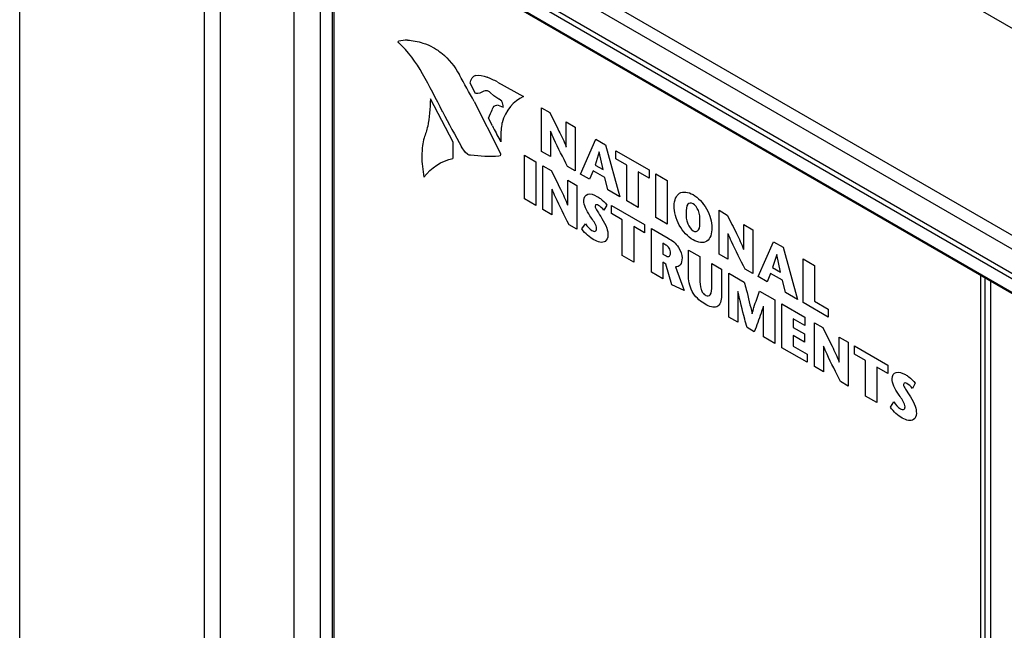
# Model space of a CAD drawing. Header units: inches. Extents: x 0 to 34, y 0 to 22.
# Tile 83 of 88: x 25.711 to 26.343, y 17.848 to 18.24. Entities that reach past the tile are written whole.
import ezdxf

# ---------------------------------------------------------------- set-up
doc = ezdxf.new("R2010")
doc.units = ezdxf.units.IN
doc.header["$LTSCALE"] = 1.87
doc.header["$MEASUREMENT"] = 0
doc.layers.get('0').update_dxf_attribs({"linetype": 'CONTINUOUS'})

msp = doc.modelspace()

# ---------------------------------------------------------------- linework, layer by layer
at = {"color": 7, "linetype": 'CONTINUOUS'}
for p, q in [((25.71115, 16.90491), (25.71115, 18.66843)), ((25.82946, 18.55391), (25.82946, 16.77431)), ((25.83991, 16.76828), (25.83991, 18.54788)), ((28.84267, 16.79363), (25.84513, 18.52437)), ((28.84267, 16.66083), (25.84513, 18.39158)), ((25.85043, 18.37986), (28.8472, 16.64956)), ((28.84755, 16.63351), (25.84234, 18.36867)), ((25.84095, 18.36626), (28.84615, 16.6311)), ((28.84615, 16.62226), (25.84095, 18.35742)), ((28.84656, 16.62135), (25.84136, 18.35652)), ((25.88723, 16.98791), (25.88723, 18.33003)), ((25.90394, 18.32039), (25.90394, 16.97826)), ((25.91194, 16.98072), (25.91194, 18.31577)), ((25.91277, 18.31529), (25.91277, 16.98521)), ((26.32798, 16.74547), (26.32798, 18.07555)), ((26.33064, 16.747), (26.33064, 18.07402)), ((26.33412, 18.07201), (26.33412, 16.73696))]:
    msp.add_line(p, q, dxfattribs=at)
at = {"color": 40, "linetype": 'CONTINUOUS'}
for p, q in [((25.9541, 18.22545), (25.9543, 18.22575)), ((25.9545, 18.22472), (25.9541, 18.22545)), ((26.00362, 18.19237), (26.00023, 18.19888)), ((26.01771, 18.19963), (26.03441, 18.19031)), ((26.01548, 18.19082), (26.01308, 18.19288)), ((26.01866, 18.18875), (26.01548, 18.1908)), ((25.98939, 18.16101), (25.97467, 18.18883)), ((26.00279, 18.18712), (26.01921, 18.15468)), ((26.01885, 18.18868), (26.01867, 18.18879)), ((26.02053, 18.18731), (26.01885, 18.18868)), ((26.02146, 18.1834), (26.02147, 18.18377)), ((26.04598, 18.15516), (26.04598, 18.1832)), ((26.04598, 18.1832), (26.0513, 18.18013)), ((26.01448, 18.17165), (26.01188, 18.17659)), ((26.06185, 18.15797), (26.06185, 18.17404)), ((26.06185, 18.17404), (26.06761, 18.17071)), ((26.06761, 18.17071), (26.06761, 18.14267)), ((26.05176, 18.16825), (26.05176, 18.15182)), ((25.98921, 18.15066), (25.98939, 18.16101)), ((25.99698, 18.15469), (25.99472, 18.15804)), ((26.0199, 18.16137), (26.01925, 18.16252)), ((26.07103, 18.14069), (26.08094, 18.16303)), ((26.08094, 18.16303), (26.08707, 18.15948)), ((26.08707, 18.15948), (26.0963, 18.1261)), ((25.99871, 18.15319), (25.99699, 18.15466)), ((26.01956, 18.15232), (26.01862, 18.15206)), ((26.01923, 18.15467), (26.01963, 18.15362)), ((26.0196, 18.15322), (26.01954, 18.15235)), ((26.01959, 18.15368), (26.0196, 18.15322)), ((26.03502, 18.12475), (26.03502, 18.15279)), ((26.03502, 18.15279), (26.04234, 18.14857)), ((26.05176, 18.15182), (26.04598, 18.15516)), ((26.08302, 18.15493), (26.08034, 18.14645)), ((26.08545, 18.14351), (26.08308, 18.15489)), ((26.09376, 18.15037), (26.09376, 18.15562)), ((26.09376, 18.15562), (26.11512, 18.14328)), ((26.04234, 18.14857), (26.04234, 18.12052)), ((26.04693, 18.11787), (26.04693, 18.14592)), ((26.04693, 18.14592), (26.05223, 18.14285)), ((26.06761, 18.14267), (26.06272, 18.14549)), ((26.08034, 18.14645), (26.08545, 18.14351)), ((26.10077, 18.14632), (26.09376, 18.15037)), ((26.10077, 18.12352), (26.10077, 18.14632)), ((26.07677, 18.13738), (26.07103, 18.14069)), ((26.07909, 18.14273), (26.07677, 18.13738)), ((26.08662, 18.13839), (26.07909, 18.14273)), ((26.10811, 18.14208), (26.10811, 18.11929)), ((26.11512, 18.13803), (26.10811, 18.14208)), ((26.11512, 18.14328), (26.11512, 18.13803)), ((26.11932, 18.11281), (26.11932, 18.14086)), ((26.11932, 18.14086), (26.12664, 18.13663)), ((26.0628, 18.12069), (26.0628, 18.13676)), ((26.0628, 18.13676), (26.06856, 18.13343)), ((26.06856, 18.13343), (26.06856, 18.10538)), ((26.08853, 18.13059), (26.08662, 18.13839)), ((26.12664, 18.13663), (26.12664, 18.10859)), ((26.05269, 18.13098), (26.05269, 18.11455)), ((26.0963, 18.1261), (26.08853, 18.13059)), ((26.04234, 18.12052), (26.03502, 18.12475)), ((26.08794, 18.12081), (26.08606, 18.11748)), ((26.09082, 18.11533), (26.09082, 18.12058)), ((26.09082, 18.12058), (26.11216, 18.10825)), ((26.10811, 18.11929), (26.10077, 18.12352)), ((26.05269, 18.11455), (26.04693, 18.11787)), ((26.09783, 18.11128), (26.09082, 18.11533)), ((26.1599, 18.08938), (26.1599, 18.11743)), ((26.1599, 18.11743), (26.16522, 18.11436)), ((26.06856, 18.10538), (26.06366, 18.10821)), ((26.07194, 18.10547), (26.07416, 18.10884)), ((26.09783, 18.08848), (26.09783, 18.11128)), ((26.11216, 18.10825), (26.11216, 18.103)), ((26.12664, 18.10859), (26.11932, 18.11281)), ((26.17576, 18.0922), (26.17576, 18.10827)), ((26.17576, 18.10827), (26.18152, 18.10494)), ((26.10515, 18.10705), (26.10515, 18.08426)), ((26.11216, 18.103), (26.10515, 18.10705)), ((26.11651, 18.07769), (26.11651, 18.10574)), ((26.11651, 18.10574), (26.12735, 18.09948)), ((26.16565, 18.10249), (26.16565, 18.08606)), ((26.18152, 18.10494), (26.18152, 18.0769)), ((26.12384, 18.09626), (26.12384, 18.08938)), ((26.12578, 18.09514), (26.12384, 18.09626)), ((26.18497, 18.07491), (26.19486, 18.09725)), ((26.19486, 18.09725), (26.20101, 18.0937)), ((26.12384, 18.08938), (26.12593, 18.08817)), ((26.14034, 18.07479), (26.14034, 18.09195)), ((26.14034, 18.09195), (26.14766, 18.08772)), ((26.16565, 18.08606), (26.1599, 18.08938)), ((26.19695, 18.08914), (26.19428, 18.08067)), ((26.19938, 18.07772), (26.19702, 18.08911)), ((26.20101, 18.0937), (26.21024, 18.06031)), ((26.10515, 18.08426), (26.09783, 18.08848)), ((26.12384, 18.08408), (26.12384, 18.07347)), ((26.12575, 18.08298), (26.12384, 18.08408)), ((26.12959, 18.06966), (26.12575, 18.08298)), ((26.14766, 18.08772), (26.14766, 18.07306)), ((26.15523, 18.06881), (26.15523, 18.08335)), ((26.15523, 18.08335), (26.16155, 18.0797)), ((26.21381, 18.05826), (26.21381, 18.0863)), ((26.21381, 18.0863), (26.22114, 18.08207)), ((26.12384, 18.07347), (26.11651, 18.07769)), ((26.13206, 18.08118), (26.13744, 18.06604)), ((26.16155, 18.0797), (26.16155, 18.06274)), ((26.1662, 18.04901), (26.1662, 18.07705)), ((26.1662, 18.07705), (26.17611, 18.07133)), ((26.18152, 18.0769), (26.17663, 18.07972)), ((26.19303, 18.07695), (26.19071, 18.07159)), ((26.20056, 18.0726), (26.19303, 18.07695)), ((26.19428, 18.08067), (26.19938, 18.07772)), ((26.22114, 18.08207), (26.22114, 18.05927)), ((26.13744, 18.06604), (26.12959, 18.06966)), ((26.19071, 18.07159), (26.18497, 18.07491)), ((26.20247, 18.0648), (26.20056, 18.0726)), ((26.17196, 18.06532), (26.17196, 18.04568)), ((26.18594, 18.06565), (26.19566, 18.06004)), ((26.21024, 18.06031), (26.20247, 18.0648)), ((26.19566, 18.06004), (26.19566, 18.03199)), ((26.2002, 18.02938), (26.2002, 18.05742)), ((26.2002, 18.05742), (26.21495, 18.0489)), ((26.23002, 18.04889), (26.21381, 18.05826)), ((26.22114, 18.05927), (26.23002, 18.05414)), ((26.18834, 18.03622), (26.18834, 18.05586)), ((26.23002, 18.05414), (26.23002, 18.04889)), ((26.17196, 18.04568), (26.1662, 18.04901)), ((26.20753, 18.04794), (26.20753, 18.04241)), ((26.21495, 18.04365), (26.20753, 18.04794)), ((26.21495, 18.0489), (26.21495, 18.04365)), ((26.2212, 18.01725), (26.2212, 18.04529)), ((26.2212, 18.04529), (26.22651, 18.04223)), ((26.1825, 18.03959), (26.17788, 18.04226)), ((26.20753, 18.04241), (26.21477, 18.03823)), ((26.21477, 18.03823), (26.21477, 18.03298)), ((26.19566, 18.03199), (26.18834, 18.03622)), ((26.20753, 18.03716), (26.20753, 18.03039)), ((26.21477, 18.03298), (26.20753, 18.03716)), ((26.23706, 18.02007), (26.23706, 18.03614)), ((26.23706, 18.03614), (26.24283, 18.0328)), ((26.24283, 18.0328), (26.24283, 18.00476)), ((26.21644, 18.02), (26.2002, 18.02938)), ((26.20753, 18.03039), (26.21644, 18.02525)), ((26.22696, 18.03035), (26.22696, 18.01392)), ((26.2469, 18.02521), (26.2469, 18.03046)), ((26.2469, 18.03046), (26.26825, 18.01813)), ((26.21644, 18.02525), (26.21644, 18.02)), ((26.25391, 18.02116), (26.2469, 18.02521)), ((26.25391, 17.99836), (26.25391, 18.02116)), ((26.22696, 18.01392), (26.2212, 18.01725)), ((26.26123, 18.01693), (26.26123, 17.99413)), ((26.26825, 18.01288), (26.26123, 18.01693)), ((26.26825, 18.01813), (26.26825, 18.01288)), ((26.24283, 18.00476), (26.23793, 18.00759)), ((26.28585, 18.00657), (26.28397, 18.00324)), ((26.26123, 17.99413), (26.25391, 17.99836)), ((26.26985, 17.99124), (26.27207, 17.9946))]:
    msp.add_line(p, q, dxfattribs=at)
for centre, radius, start, end in [((25.96091, 18.19535), 0.03114, 91.67835, 102.29598), ((25.134, 17.747), 0.95293, 27.06932, 28.72539), ((23.29384, 16.68743), 3.09638, 28.96887, 29.33138), ((25.98543, 18.13909), 0.06865, 61.98197, 68.10715), ((26.00958, 18.18917), 0.00512, 46.79997, 59.96062), ((26.56999, 18.48206), 0.66024, 207.16237, 209.38851), ((26.23567, 18.28195), 0.24718, 206.51575, 208.89158), ((26.0289, 18.14959), 0.06, 166.20996, 171.10498), ((26.10153, 18.16392), 0.08172, 180.01964, 181.77121)]:
    msp.add_arc(centre, radius, start, end, dxfattribs=at)
for points in [[(25.96968, 18.20494), (25.96559, 18.21233), (25.9602, 18.21936), (25.9545, 18.22472)], [(25.96004, 18.22645), (25.9632, 18.22631), (25.96654, 18.22569), (25.96994, 18.2246)], [(25.9699, 18.22465), (25.97206, 18.22408), (25.97432, 18.22312), (25.97656, 18.22182)], [(25.97656, 18.22182), (25.97846, 18.22073), (25.98037, 18.21938), (25.98222, 18.21783)], [(25.98222, 18.21784), (25.9864, 18.21465), (25.99053, 18.20955), (25.99327, 18.20424)], [(26.00023, 18.19888), (26.00049, 18.2015), (26.00193, 18.2035), (26.0039, 18.20397)], [(26.00395, 18.20385), (26.00606, 18.20422), (26.00856, 18.20381), (26.01107, 18.20269)], [(26.00891, 18.19374), (26.00747, 18.19268), (26.00562, 18.19219), (26.00363, 18.19231)], [(26.01067, 18.19402), (26.01003, 18.19408), (26.00943, 18.19399), (26.00891, 18.19375)], [(26.01214, 18.1936), (26.01163, 18.1939), (26.0111, 18.19406), (26.01065, 18.19404)], [(26.03441, 18.19031), (26.02803, 18.18755), (26.02308, 18.18152), (26.02066, 18.17353)], [(25.97467, 18.18883), (25.97457, 18.18266), (25.97402, 18.17675), (25.973, 18.17123)], [(26.01459, 18.18236), (26.01502, 18.18375), (26.01602, 18.18472), (26.01727, 18.18492)], [(26.01724, 18.18496), (26.01854, 18.18481), (26.01997, 18.1843), (26.02137, 18.18349)], [(26.02147, 18.18377), (26.02147, 18.18482), (26.02112, 18.18613), (26.02053, 18.18727)], [(26.01188, 18.17659), (26.01291, 18.17838), (26.01383, 18.1803), (26.01462, 18.18235)], [(25.97294, 18.17128), (25.97232, 18.16869), (25.97154, 18.16623), (25.9706, 18.16393)], [(26.02062, 18.17354), (26.02008, 18.17053), (26.01981, 18.16728), (26.01981, 18.16389)], [(25.96962, 18.15886), (25.96935, 18.15668), (25.96922, 18.15439), (25.96922, 18.15204)], [(25.96922, 18.15204), (25.96922, 18.14779), (25.96966, 18.14326), (25.97053, 18.13863)], [(26.00048, 18.15268), (25.99994, 18.15266), (25.99932, 18.15284), (25.99871, 18.15319)], [(26.01862, 18.15205), (26.01273, 18.15179), (26.00666, 18.152), (26.00045, 18.1527)], [(25.97051, 18.13865), (25.97523, 18.14484), (25.98173, 18.14902), (25.98919, 18.15066)], [(26.08606, 18.11748), (26.08502, 18.11882), (26.08372, 18.11987), (26.08249, 18.12058)], [(26.07416, 18.10884), (26.07534, 18.1071), (26.07682, 18.10534), (26.07832, 18.10447)], [(26.07957, 18.0985), (26.07692, 18.10003), (26.074, 18.10236), (26.07194, 18.10547)], [(26.28397, 18.00324), (26.28292, 18.00459), (26.28163, 18.00564), (26.2804, 18.00635)], [(26.27207, 17.9946), (26.27326, 17.99287), (26.27474, 17.99111), (26.27624, 17.99024)], [(26.27749, 17.98426), (26.27484, 17.98579), (26.27192, 17.98813), (26.26985, 17.99124)]]:
    msp.add_open_spline(points, degree=3, dxfattribs=at)
for points, knots in [([(26.0513, 18.18013), (26.05328, 18.17618), (26.05692, 18.16887), (26.06054, 18.16146), (26.06178, 18.15802)], [0, 0, 0, 0, 0.540073, 1, 1, 1, 1]), ([(26.06272, 18.14549), (26.05975, 18.15136), (26.05585, 18.15885), (26.05248, 18.16652), (26.05182, 18.16822)], [0, 0, 0, 0, 0.779594, 1, 1, 1, 1]), ([(26.05223, 18.14285), (26.05422, 18.1389), (26.05786, 18.13159), (26.06148, 18.12418), (26.06272, 18.12073)], [0, 0, 0, 0, 0.540234, 1, 1, 1, 1]), ([(26.06366, 18.10821), (26.06069, 18.11407), (26.0568, 18.12157), (26.05342, 18.12924), (26.05276, 18.13093)], [0, 0, 0, 0, 0.779587, 1, 1, 1, 1]), ([(26.07309, 18.12373), (26.07309, 18.12579), (26.07542, 18.12891), (26.07951, 18.12755), (26.08158, 18.12635)], [0, 0, 0, 0, 0.461999, 1, 1, 1, 1]), ([(26.13116, 18.12026), (26.13116, 18.12386), (26.13354, 18.1301), (26.14012, 18.12928), (26.14324, 18.12748)], [0, 0, 0, 0, 0.499172, 1, 1, 1, 1]), ([(26.14324, 18.12748), (26.14637, 18.12567), (26.15294, 18.11889), (26.15532, 18.10991), (26.15532, 18.10631)], [0, 0, 0, 0, 0.500572, 1, 1, 1, 1]), ([(26.0771, 18.11391), (26.07606, 18.11558), (26.07391, 18.11871), (26.07309, 18.12231), (26.07309, 18.12373)], [0, 0, 0, 0, 0.53181, 1, 1, 1, 1]), ([(26.08249, 18.12058), (26.08217, 18.12077), (26.08126, 18.12124), (26.08033, 18.12082), (26.08033, 18.12011)], [0, 0, 0, 0, 0.340235, 1, 1, 1, 1]), ([(26.08033, 18.12011), (26.08033, 18.11919), (26.08215, 18.11615), (26.08375, 18.11383), (26.08475, 18.11219)], [0, 0, 0, 0, 0.372073, 1, 1, 1, 1]), ([(26.08158, 18.12635), (26.08231, 18.12593), (26.0845, 18.12444), (26.08668, 18.12242), (26.08794, 18.12081)], [0, 0, 0, 0, 0.330732, 1, 1, 1, 1]), ([(26.14324, 18.09846), (26.14005, 18.10031), (26.13315, 18.10735), (26.13116, 18.11653), (26.13116, 18.12026)], [0, 0, 0, 0, 0.497123, 1, 1, 1, 1]), ([(26.14324, 18.12163), (26.14193, 18.12238), (26.13883, 18.12178), (26.1388, 18.1179), (26.1388, 18.11585)], [0, 0, 0, 0, 0.424772, 1, 1, 1, 1]), ([(26.14768, 18.11072), (26.14768, 18.11277), (26.14766, 18.11668), (26.14456, 18.12087), (26.14324, 18.12163)], [0, 0, 0, 0, 0.5752, 1, 1, 1, 1]), ([(26.08138, 18.10564), (26.08138, 18.10619), (26.08057, 18.10923), (26.07844, 18.11179), (26.0771, 18.11391)], [0, 0, 0, 0, 0.211375, 1, 1, 1, 1]), ([(26.1388, 18.11585), (26.1388, 18.11366), (26.13869, 18.10966), (26.14189, 18.10509), (26.14324, 18.10431)], [0, 0, 0, 0, 0.582908, 1, 1, 1, 1]), ([(26.16522, 18.11436), (26.1672, 18.1104), (26.17083, 18.1031), (26.17445, 18.09569), (26.17569, 18.09225)], [0, 0, 0, 0, 0.540011, 1, 1, 1, 1]), ([(26.08475, 18.11219), (26.08594, 18.11021), (26.08804, 18.10661), (26.08863, 18.10291), (26.08863, 18.10153)], [0, 0, 0, 0, 0.577641, 1, 1, 1, 1]), ([(26.14324, 18.10431), (26.1446, 18.10352), (26.14778, 18.10441), (26.14768, 18.10853), (26.14768, 18.11072)], [0, 0, 0, 0, 0.416824, 1, 1, 1, 1]), ([(26.07832, 18.10447), (26.07904, 18.10406), (26.08059, 18.10349), (26.08138, 18.1048), (26.08138, 18.10564)], [0, 0, 0, 0, 0.497925, 1, 1, 1, 1]), ([(26.08863, 18.10153), (26.08863, 18.09971), (26.08679, 18.09585), (26.08216, 18.09701), (26.07957, 18.0985)], [0, 0, 0, 0, 0.378654, 1, 1, 1, 1]), ([(26.15532, 18.10631), (26.15532, 18.10258), (26.15333, 18.0957), (26.14644, 18.09662), (26.14324, 18.09846)], [0, 0, 0, 0, 0.50297, 1, 1, 1, 1]), ([(26.17663, 18.07972), (26.17366, 18.08558), (26.16976, 18.09308), (26.16639, 18.10075), (26.16573, 18.10245)], [0, 0, 0, 0, 0.779597, 1, 1, 1, 1]), ([(26.12883, 18.08993), (26.12883, 18.09092), (26.1283, 18.09335), (26.12652, 18.09472), (26.12578, 18.09514)], [0, 0, 0, 0, 0.539462, 1, 1, 1, 1]), ([(26.12735, 18.09948), (26.12961, 18.09818), (26.1341, 18.09502), (26.13615, 18.08893), (26.13615, 18.08691)], [0, 0, 0, 0, 0.563571, 1, 1, 1, 1]), ([(26.12593, 18.08817), (26.12673, 18.08771), (26.1283, 18.08762), (26.12883, 18.08912), (26.12883, 18.08993)], [0, 0, 0, 0, 0.531337, 1, 1, 1, 1]), ([(26.13615, 18.08691), (26.13615, 18.08513), (26.13551, 18.08207), (26.13321, 18.08117), (26.13206, 18.08118)], [0, 0, 0, 0, 0.547062, 1, 1, 1, 1]), ([(26.15107, 18.05722), (26.1484, 18.05876), (26.14227, 18.0634), (26.14034, 18.07163), (26.14034, 18.07479)], [0, 0, 0, 0, 0.493085, 1, 1, 1, 1]), ([(26.14766, 18.07306), (26.14766, 18.07107), (26.14756, 18.06828), (26.14943, 18.06428), (26.15077, 18.06324), (26.15142, 18.06286)], [0, 0, 0, 0, 0.580501, 0.780593, 1, 1, 1, 1]), ([(26.17611, 18.07133), (26.17653, 18.06974), (26.17831, 18.06301), (26.17997, 18.05629), (26.18108, 18.05119)], [0, 0, 0, 0, 0.235623, 1, 1, 1, 1]), ([(26.15142, 18.06286), (26.15253, 18.06222), (26.15529, 18.06311), (26.15523, 18.06675), (26.15523, 18.06881)], [0, 0, 0, 0, 0.384009, 1, 1, 1, 1]), ([(26.17788, 18.04226), (26.17739, 18.04409), (26.17529, 18.05178), (26.17334, 18.05946), (26.17202, 18.06528)], [0, 0, 0, 0, 0.237232, 1, 1, 1, 1]), ([(26.18115, 18.05115), (26.18152, 18.05252), (26.18298, 18.05748), (26.18471, 18.0622), (26.18594, 18.06565)], [0, 0, 0, 0, 0.270845, 1, 1, 1, 1]), ([(26.16155, 18.06274), (26.16155, 18.05953), (26.15953, 18.0538), (26.15363, 18.05574), (26.15107, 18.05722)], [0, 0, 0, 0, 0.521138, 1, 1, 1, 1]), ([(26.18826, 18.0559), (26.18781, 18.05439), (26.18604, 18.04881), (26.18401, 18.04348), (26.1825, 18.03959)], [0, 0, 0, 0, 0.267581, 1, 1, 1, 1]), ([(26.22651, 18.04223), (26.2285, 18.03827), (26.23213, 18.03097), (26.23576, 18.02356), (26.237, 18.02011)], [0, 0, 0, 0, 0.540228, 1, 1, 1, 1]), ([(26.23793, 18.00759), (26.23496, 18.01345), (26.23107, 18.02095), (26.22769, 18.02862), (26.22703, 18.03032)], [0, 0, 0, 0, 0.779417, 1, 1, 1, 1]), ([(26.271, 18.00949), (26.271, 18.01155), (26.27333, 18.01467), (26.27742, 18.01332), (26.27949, 18.01212)], [0, 0, 0, 0, 0.462392, 1, 1, 1, 1]), ([(26.27503, 17.99967), (26.27397, 18.00134), (26.27182, 18.00447), (26.271, 18.00807), (26.271, 18.00949)], [0, 0, 0, 0, 0.532352, 1, 1, 1, 1]), ([(26.2804, 18.00635), (26.28008, 18.00653), (26.27917, 18.00701), (26.27825, 18.00657), (26.27825, 18.00587)], [0, 0, 0, 0, 0.340046, 1, 1, 1, 1]), ([(26.27949, 18.01212), (26.28022, 18.0117), (26.28241, 18.0102), (26.2846, 18.00819), (26.28585, 18.00657)], [0, 0, 0, 0, 0.331728, 1, 1, 1, 1]), ([(26.27825, 18.00587), (26.27825, 18.00494), (26.28006, 18.00191), (26.28166, 17.99959), (26.28266, 17.99796)], [0, 0, 0, 0, 0.372131, 1, 1, 1, 1]), ([(26.27929, 17.9914), (26.27929, 17.99195), (26.27848, 17.99499), (26.27636, 17.99755), (26.27503, 17.99967)], [0, 0, 0, 0, 0.211324, 1, 1, 1, 1]), ([(26.28266, 17.99796), (26.28385, 17.99598), (26.28595, 17.99237), (26.28654, 17.98867), (26.28654, 17.98729)], [0, 0, 0, 0, 0.577525, 1, 1, 1, 1]), ([(26.27624, 17.99024), (26.27696, 17.98983), (26.27851, 17.98926), (26.27929, 17.99057), (26.27929, 17.9914)], [0, 0, 0, 0, 0.49743, 1, 1, 1, 1]), ([(26.28654, 17.98729), (26.28654, 17.98547), (26.2847, 17.98162), (26.28008, 17.98277), (26.27749, 17.98426)], [0, 0, 0, 0, 0.378676, 1, 1, 1, 1])]:
    msp.add_open_spline(points, degree=3, knots=knots, dxfattribs=at)

doc.saveas('drawing.dxf')
